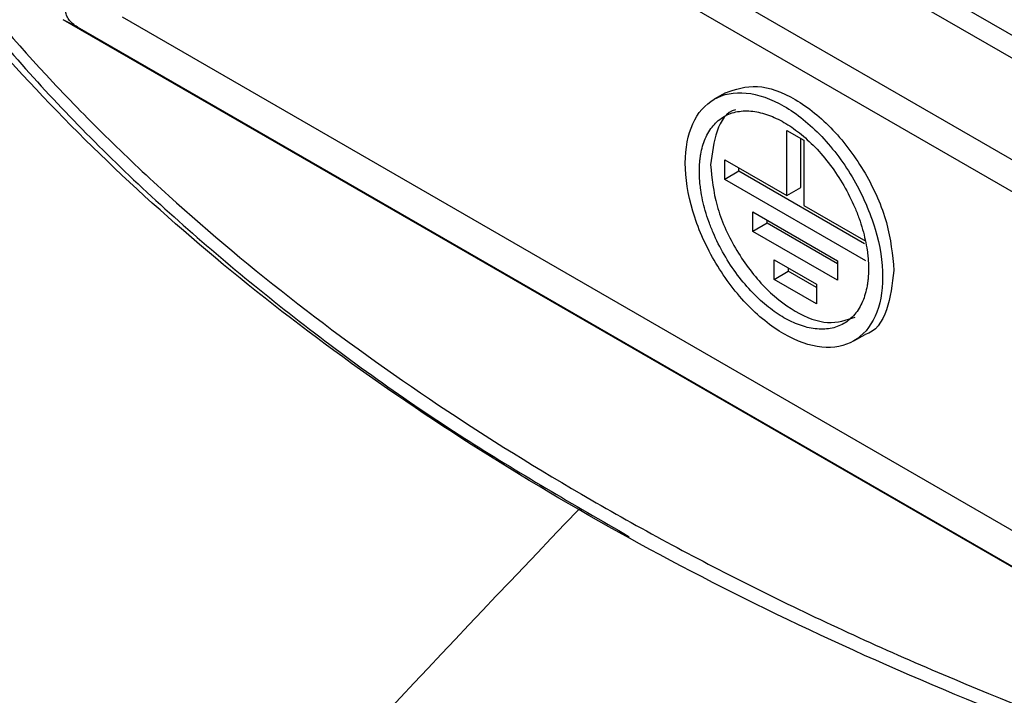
# Model space of a CAD drawing. Header units: millimetres. Extents: x -155 to 1130, y -373 to 1265.
# Tile 191 of 198: x 919 to 968, y 1134 to 1167. Entities that reach past the tile are written whole.
import ezdxf

# ---------------------------------------------------------------- set-up
doc = ezdxf.new("R2010")
doc.units = ezdxf.units.MM

msp = doc.modelspace()

# ---------------------------------------------------------------- linework, layer by layer
at = {"color": 7, "linetype": 'Continuous', "lineweight": 25}
for p, q in [((933.993, 1185.671), (991.913, 1152.234)), ((929.874, 1182.949), (987.496, 1149.685)), ((986.814, 1148.475), (929.192, 1181.739)), ((989.171, 1128.27), (921.289, 1167.458)), ((922.008, 1167.085), (921.289, 1167.458)), ((924.245, 1167.599), (991.76, 1128.623)), ((989.325, 1128.223), (922.008, 1167.085)), ((954.503, 1163.792), (953.937, 1163.466)), ((957.579, 1161.894), (958.427, 1161.405)), ((957.579, 1158.628), (957.579, 1161.894)), ((958.286, 1159.036), (958.286, 1161.486)), ((958.427, 1161.405), (958.427, 1158.138)), ((954.467, 1160.424), (957.579, 1158.628)), ((954.467, 1159.445), (954.467, 1160.424)), ((955.174, 1159.853), (954.467, 1159.445)), ((955.174, 1159.853), (955.174, 1160.016)), ((961.483, 1156.211), (955.174, 1159.853)), ((961.538, 1155.362), (954.467, 1159.445)), ((957.579, 1158.628), (958.286, 1159.036)), ((958.427, 1158.138), (961.538, 1156.342)), ((955.881, 1157.812), (960.124, 1155.362)), ((955.881, 1156.832), (955.881, 1157.812)), ((956.589, 1157.24), (955.881, 1156.832)), ((956.589, 1157.24), (956.589, 1157.403)), ((960.124, 1155.199), (956.589, 1157.24)), ((960.124, 1154.383), (955.881, 1156.832)), ((956.942, 1155.403), (959.063, 1154.178)), ((956.942, 1154.423), (956.942, 1155.403)), ((960.124, 1155.362), (960.124, 1154.383)), ((956.942, 1154.423), (957.649, 1154.831)), ((957.649, 1154.995), (957.649, 1154.831)), ((959.063, 1154.015), (957.649, 1154.831)), ((959.063, 1153.198), (956.942, 1154.423)), ((959.063, 1154.178), (959.063, 1153.198)), ((960.937, 1151.341), (961.503, 1151.668))]:
    msp.add_line(p, q, dxfattribs=at)
at = {"color": 7, "linetype": 'Continuous', "lineweight": 25, "flags": 128}
msp.add_lwpolyline([(943.636, 1181.256), (945.688, 1180.072), (953.895, 1175.334), (962.103, 1170.595), (970.311, 1165.857), (978.518, 1161.119), (986.726, 1156.381), (994.933, 1151.643), (1011.518, 1142.069)], dxfattribs=at)
at = {"color": 7, "linetype": 'Continuous', "lineweight": 25}
for points in [[(947.145, 1142.872), (936.43, 1149.058), (918.041, 1163.308), (907.203, 1180.19), (903.883, 1188.955)], [(904.012, 1094.714), (917.998, 1111.464), (932.406, 1127.551), (947.145, 1142.872)], [(1025.741, 1118.608), (1010.958, 1120.294), (982.333, 1126.193), (957.861, 1136.687), (947.145, 1142.872)]]:
    msp.add_open_spline(points, degree=3, dxfattribs=at)
for points, knots in [([(904.867, 1189.106), (906.531, 1184.713), (908.7, 1180.455), (914.005, 1172.193), (917.141, 1168.191), (921.679, 1163.352), (922.617, 1162.392), (924.557, 1160.49), (925.56, 1159.545), (928.643, 1156.756), (930.8, 1154.952), (937.567, 1149.705), (942.473, 1146.424), (950.421, 1141.829), (953.17, 1140.352), (957.443, 1138.219), (958.893, 1137.521), (961.843, 1136.155), (963.34, 1135.489), (970.892, 1132.248), (977.193, 1129.94), (990.307, 1125.884), (997.12, 1124.138), (1005.96, 1122.31), (1007.747, 1121.961), (1011.34, 1121.304), (1013.146, 1120.994), (1018.59, 1120.124), (1022.257, 1119.622), (1025.962, 1119.199)], [0, 0, 0, 0, 0.125, 0.125, 0.25, 0.25, 0.28125, 0.28125, 0.3125, 0.3125, 0.375, 0.375, 0.5, 0.5, 0.5625, 0.5625, 0.59375, 0.59375, 0.625, 0.625, 0.75, 0.75, 0.875, 0.875, 0.90625, 0.90625, 0.9375, 0.9375, 1, 1, 1, 1]), ([(904.859, 1188.288), (905.952, 1185.708), (908.142, 1180.538), (912.815, 1173.052), (918.446, 1165.829), (925.096, 1158.943), (932.748, 1152.456), (940.895, 1146.588), (946.878, 1143.131), (949.675, 1141.515)], [0, 0, 0, 0, 0.145099, 0.290717, 0.436335, 0.581434, 0.726534, 0.872153, 1, 1, 1, 1]), ([(922.008, 1167.085), (921.913, 1167.14), (921.829, 1167.199), (921.682, 1167.327), (921.618, 1167.395), (921.516, 1167.54), (921.477, 1167.614), (921.425, 1167.767), (921.412, 1167.847), (921.412, 1168.005), (921.424, 1168.083), (921.476, 1168.241), (921.516, 1168.319), (921.617, 1168.469), (921.68, 1168.541), (921.827, 1168.678), (921.913, 1168.743), (922.008, 1168.804)], [0, 0, 0, 0, 0.125, 0.125, 0.25, 0.25, 0.375, 0.375, 0.5, 0.5, 0.625, 0.625, 0.75, 0.75, 0.875, 0.875, 1, 1, 1, 1]), ([(954.503, 1163.792), (955.014, 1163.966), (956.035, 1164.312), (958.009, 1163.584), (959.947, 1162.028), (961.585, 1159.808), (962.729, 1157.246), (962.878, 1155.664), (962.953, 1154.873)], [0, 0, 0, 0, 0.166638, 0.333311, 0.499983, 0.666655, 0.833328, 1, 1, 1, 1]), ([(952.487, 1160.261), (952.487, 1161.009), (952.616, 1161.683), (953.112, 1162.779), (953.479, 1163.201), (954.395, 1163.73), (954.944, 1163.837), (956.142, 1163.719), (956.789, 1163.493), (958.085, 1162.745), (958.733, 1162.223), (959.93, 1160.959), (960.479, 1160.218), (961.395, 1158.631), (961.762, 1157.785), (962.258, 1156.117), (962.387, 1155.294), (962.387, 1154.546)], [0, 0, 0, 0, 0.125, 0.125, 0.25, 0.25, 0.375, 0.375, 0.5, 0.5, 0.625, 0.625, 0.75, 0.75, 0.875, 0.875, 1, 1, 1, 1]), ([(953.194, 1159.853), (953.195, 1159.912), (953.196, 1160.031), (953.205, 1160.205), (953.219, 1160.375), (953.239, 1160.542), (953.278, 1160.793), (953.353, 1161.117), (953.488, 1161.496), (953.663, 1161.84), (953.955, 1162.247), (954.416, 1162.637), (955.094, 1162.881), (955.855, 1162.897), (956.645, 1162.703), (957.437, 1162.33), (958.229, 1161.789), (959.02, 1161.07), (959.78, 1160.176), (960.458, 1159.148), (960.919, 1158.227), (961.211, 1157.483), (961.386, 1156.936), (961.521, 1156.402), (961.604, 1155.948), (961.651, 1155.568), (961.675, 1155.256), (961.678, 1155.055), (961.68, 1154.954)], [0, 0, 0, 0, 0.011673, 0.023325, 0.034971, 0.046627, 0.058309, 0.089191, 0.120101, 0.152271, 0.184469, 0.250118, 0.315768, 0.380053, 0.441772, 0.500003, 0.558234, 0.619953, 0.684238, 0.749887, 0.815537, 0.847706, 0.879904, 0.910786, 0.941696, 0.961137, 0.980547, 1, 1, 1, 1]), ([(955.003, 1162.926), (955.003, 1162.926), (954.544, 1162.837), (953.978, 1161.935), (953.833, 1160.764), (953.76, 1160.179)], [0, 0, 0, 0, 0.000102, 0.500051, 1, 1, 1, 1]), ([(962.387, 1154.546), (962.387, 1153.798), (962.258, 1153.124), (961.762, 1152.028), (961.395, 1151.606), (960.479, 1151.077), (959.93, 1150.97), (958.733, 1151.089), (958.085, 1151.314), (956.789, 1152.062), (956.142, 1152.584), (954.944, 1153.848), (954.395, 1154.589), (953.479, 1156.176), (953.112, 1157.022), (952.616, 1158.691), (952.487, 1159.513), (952.487, 1160.261)], [0, 0, 0, 0, 0.125, 0.125, 0.25, 0.25, 0.375, 0.375, 0.5, 0.5, 0.625, 0.625, 0.75, 0.75, 0.875, 0.875, 1, 1, 1, 1]), ([(953.76, 1160.179), (953.824, 1159.501), (953.952, 1158.145), (954.932, 1155.949), (956.336, 1154.046), (957.998, 1152.713), (959.689, 1152.088), (960.565, 1152.385), (961.003, 1152.534)], [0, 0, 0, 0, 0.166672, 0.333345, 0.500017, 0.666689, 0.833362, 1, 1, 1, 1]), ([(961.68, 1154.954), (961.679, 1154.895), (961.678, 1154.776), (961.669, 1154.602), (961.655, 1154.432), (961.635, 1154.265), (961.596, 1154.014), (961.521, 1153.69), (961.386, 1153.311), (961.211, 1152.968), (960.919, 1152.56), (960.458, 1152.17), (959.78, 1151.926), (959.02, 1151.91), (958.229, 1152.104), (957.437, 1152.477), (956.645, 1153.018), (955.855, 1153.737), (955.094, 1154.631), (954.416, 1155.659), (953.955, 1156.58), (953.664, 1157.324), (953.488, 1157.871), (953.353, 1158.405), (953.27, 1158.859), (953.224, 1159.239), (953.199, 1159.551), (953.196, 1159.752), (953.194, 1159.853)], [0, 0, 0, 0, 0.011673, 0.023325, 0.034971, 0.046627, 0.058309, 0.089191, 0.120101, 0.152271, 0.184469, 0.250118, 0.315768, 0.380053, 0.441772, 0.500003, 0.558234, 0.619953, 0.684238, 0.749887, 0.815537, 0.847706, 0.879904, 0.910786, 0.941696, 0.961137, 0.980547, 1, 1, 1, 1]), ([(962.953, 1154.873), (962.868, 1154.19), (962.699, 1152.825), (962.038, 1151.772), (961.503, 1151.668), (961.502, 1151.668)], [0, 0, 0, 0, 0.499949, 0.999898, 1, 1, 1, 1])]:
    msp.add_open_spline(points, degree=3, knots=knots, dxfattribs=at)

doc.saveas('drawing.dxf')
